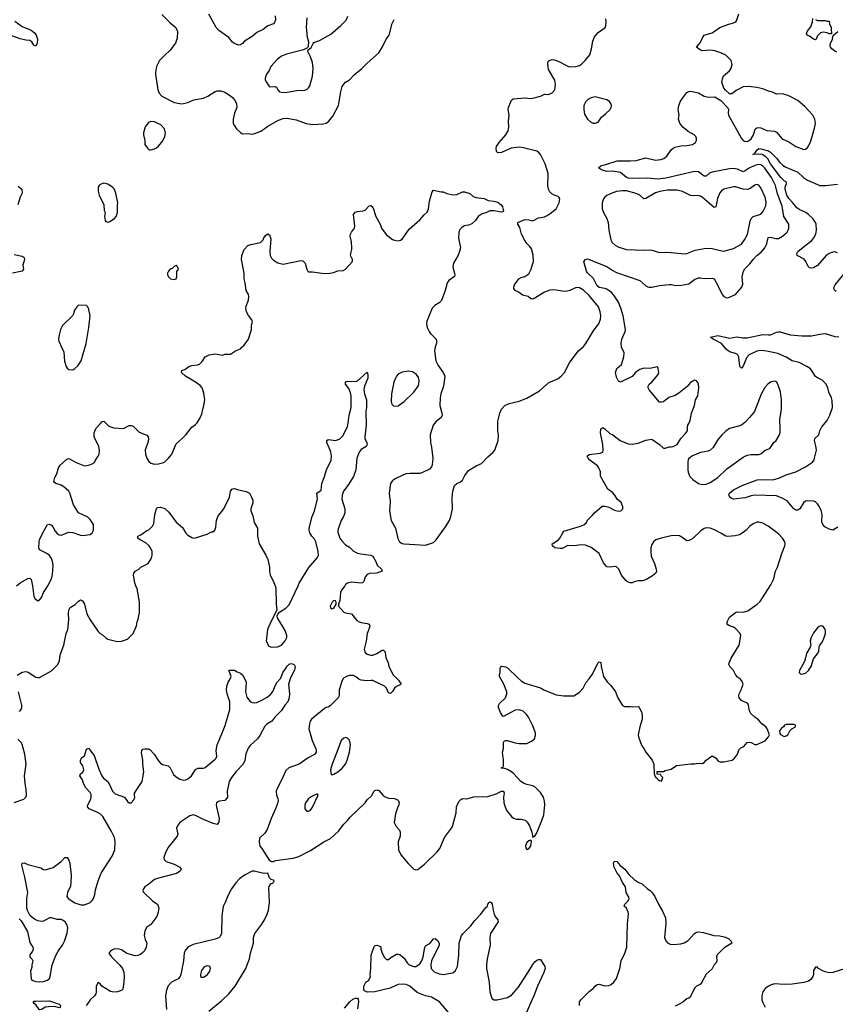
# Model space of a CAD drawing. Header units: inches. Extents: x 1954678 to 2060271, y 904822 to 1016299.
# Tile 102 of 256: x 2020685 to 2029054, y 925703 to 935811. Entities that reach past the tile are written whole.
import ezdxf

# ---------------------------------------------------------------- set-up
doc = ezdxf.new("R2010")
doc.units = ezdxf.units.IN
doc.header["$MEASUREMENT"] = 0
doc.layers.add('C0922', color=7, linetype='Continuous')
doc.layers.add('C0923', color=7, linetype='Continuous')

msp = doc.modelspace()

# ---------------------------------------------------------------- linework, layer by layer
at = {"layer": 'C0922', "color": 5}
for points, elevation in [([(2020658, 929082), (2020710, 929112), (2020750, 929120), (2020773, 929113), (2020850, 929062), (2020870, 929057), (2020890, 929059), (2021010, 929128), (2021075, 929190), (2021095, 929230), (2021102, 929290), (2021138, 929390), (2021162, 929510), (2021178, 929550), (2021191, 929650), (2021186, 929714), (2021190, 929750), (2021204, 929776), (2021253, 929807), (2021290, 929843), (2021310, 929855), (2021330, 929846), (2021350, 929810), (2021373, 929710), (2021408, 929650), (2021489, 929529), (2021510, 929511), (2021536, 929496), (2021570, 929464), (2021590, 929451), (2021686, 929426), (2021730, 929431), (2021790, 929452), (2021848, 929510), (2021884, 929590), (2021889, 929630), (2021902, 929658), (2021915, 929725), (2021915, 929835), (2021889, 929969), (2021878, 930000)], 560), ([(2020815, 930000), (2020831, 929890), (2020844, 929864), (2020870, 929846), (2020890, 929855), (2020910, 929878), (2020930, 929930), (2020957, 929970), (2020973, 930000)], 580), ([(2024020, 930000), (2023987, 929953), (2023977, 929930), (2023970, 929850), (2023957, 929810), (2023958, 929790), (2024010, 929730), (2024030, 929722), (2024091, 929710), (2024144, 929644), (2024168, 929628), (2024190, 929621), (2024250, 929614), (2024270, 929605), (2024277, 929590), (2024276, 929570), (2024251, 929510), (2024241, 929430), (2024219, 929350), (2024230, 929316), (2024250, 929297), (2024290, 929286), (2024310, 929288), (2024350, 929303), (2024403, 929337), (2024417, 929337), (2024430, 929331), (2024436, 929316), (2024443, 929263), (2024465, 929210), (2024474, 929170), (2024499, 929119), (2024515, 929090), (2024571, 929030), (2024598, 928990), (2024590, 928982), (2024550, 928965), (2024531, 928950), (2024510, 928915), (2024490, 928895), (2024470, 928902), (2024449, 928950), (2024430, 928969), (2024310, 929027), (2024290, 929029), (2024250, 929024), (2024190, 929032), (2024170, 929039), (2024142, 929062), (2024110, 929078), (2024070, 929080), (2024038, 929070), (2024009, 929051), (2023993, 929027), (2023965, 928930), (2023965, 928870), (2023953, 928850), (2023870, 928766), (2023850, 928753), (2023830, 928749), (2023810, 928737), (2023679, 928630), (2023667, 928610), (2023658, 928582), (2023653, 928530), (2023686, 928410), (2023725, 928325), (2023728, 928310), (2023726, 928290), (2023710, 928267), (2023646, 928234), (2023553, 928170), (2023448, 928132), (2023415, 928105), (2023376, 928010), (2023330, 927925), (2023318, 927890), (2023319, 927850), (2023335, 927815), (2023336, 927796), (2023330, 927764), (2023310, 927710), (2023265, 927610), (2023223, 927497), (2023199, 927461), (2023145, 927410), (2023142, 927370), (2023148, 927328), (2023170, 927303), (2023250, 927181), (2023270, 927171), (2023290, 927171), (2023310, 927179), (2023490, 927202), (2023550, 927219), (2023670, 927282), (2023806, 927370), (2023873, 927407), (2023958, 927482), (2024010, 927551), (2024050, 927591), (2024076, 927624), (2024229, 927770), (2024250, 927802), (2024295, 927845), (2024322, 927890), (2024330, 927898), (2024350, 927905), (2024370, 927898), (2024410, 927851), (2024430, 927836), (2024470, 927821), (2024530, 927816), (2024561, 927801), (2024571, 927791), (2024579, 927770), (2024577, 927750), (2024561, 927719), (2024540, 927660), (2024527, 927570), (2024547, 927530), (2024581, 927490), (2024591, 927470), (2024588, 927430), (2024568, 927370), (2024572, 927290), (2024597, 927237), (2024671, 927150), (2024730, 927091), (2024750, 927085), (2024772, 927088), (2024839, 927141), (2024970, 927267), (2024997, 927303), (2025044, 927416), (2025116, 927510), (2025126, 927530), (2025164, 927670), (2025169, 927730), (2025190, 927785), (2025213, 927807), (2025230, 927815), (2025270, 927814), (2025346, 927834), (2025490, 927838), (2025576, 927864), (2025630, 927892), (2025650, 927892), (2025656, 927870), (2025651, 927829), (2025653, 927770), (2025673, 927710), (2025686, 927686), (2025730, 927631), (2025753, 927613), (2025783, 927603), (2025830, 927604), (2025857, 927597), (2025872, 927592), (2025894, 927574), (2025915, 927535), (2025939, 927470), (2025950, 927414), (2025955, 927425), (2025970, 927431), (2025990, 927465), (2026044, 927590), (2026065, 927650), (2026075, 927750), (2026071, 927790), (2026059, 927830), (2026030, 927877), (2025970, 927936), (2025950, 927947), (2025890, 927959), (2025862, 927970), (2025829, 927990), (2025755, 928070), (2025730, 928089), (2025690, 928115), (2025650, 928126), (2025626, 928126), (2025626, 928130), (2025642, 928138), (2025648, 928152), (2025649, 928210), (2025641, 928290), (2025649, 928330), (2025649, 928391), (2025656, 928404), (2025670, 928412), (2025688, 928412), (2025768, 928388), (2025810, 928381), (2025890, 928381), (2025936, 928404), (2025968, 928430), (2025978, 928462), (2025977, 928490), (2025947, 928570), (2025907, 928650), (2025890, 928675), (2025850, 928712), (2025810, 928727), (2025770, 928723), (2025650, 928658), (2025642, 928662), (2025620, 928700), (2025598, 928750), (2025598, 928770), (2025608, 928790), (2025669, 928850), (2025684, 928890), (2025685, 928910), (2025653, 928990), (2025609, 929070), (2025608, 929090), (2025615, 929110), (2025615, 929150), (2025618, 929162), (2025630, 929174), (2025670, 929166), (2025690, 929156), (2025799, 929050), (2025830, 929024), (2025870, 929001), (2026030, 928951), (2026065, 928930), (2026190, 928879), (2026270, 928871), (2026370, 928871), (2026430, 928907), (2026466, 928950), (2026499, 929010), (2026530, 929043), (2026561, 929090), (2026622, 929210), (2026630, 929218), (2026650, 929212), (2026651, 929170), (2026676, 929070), (2026714, 929014), (2026750, 928976), (2026799, 928910), (2026823, 928850), (2026870, 928772), (2026890, 928762), (2026950, 928761), (2026970, 928756), (2027030, 928762), (2027038, 928758), (2027045, 928745), (2027065, 928705), (2027071, 928671), (2027071, 928630), (2027048, 928552), (2027033, 928470), (2027034, 928450), (2027065, 928365), (2027091, 928330), (2027111, 928291), (2027176, 928210), (2027193, 928167), (2027194, 928070), (2027210, 928034), (2027225, 928025), (2027234, 928010), (2027250, 928002), (2027270, 927994), (2027286, 928030), (2027267, 928047), (2027262, 928062), (2027227, 928067), (2027227, 928093), (2027290, 928092), (2027310, 928102), (2027370, 928118), (2027426, 928154), (2027571, 928171), (2027610, 928171), (2027650, 928179), (2027690, 928175), (2027710, 928186), (2027730, 928211), (2027790, 928254), (2027831, 928231), (2027850, 928202), (2027872, 928192), (2027910, 928191), (2027995, 928210), (2028019, 928230), (2028049, 928270), (2028063, 928317), (2028084, 928336), (2028115, 928350), (2028149, 928391), (2028170, 928395), (2028190, 928391), (2028230, 928371), (2028250, 928371), (2028333, 928407), (2028368, 928450), (2028378, 928470), (2028355, 928530), (2028342, 928550), (2028301, 928581), (2028265, 928625), (2028228, 928650), (2028188, 928690), (2028175, 928715), (2028164, 928770), (2028155, 928790), (2028090, 928822), (2028069, 928849), (2028064, 928870), (2028069, 928890), (2028089, 928930), (2028109, 928990), (2028098, 929018), (2028080, 929040), (2028050, 929062), (2028029, 929089), (2028009, 929130), (2027973, 929170), (2027963, 929190), (2027965, 929210), (2027984, 929256), (2028067, 929390), (2028086, 929490), (2028077, 929510), (2028030, 929561), (2028010, 929575), (2027970, 929587), (2027950, 929599), (2027943, 929610), (2027944, 929630), (2027970, 929679), (2028030, 929724), (2028050, 929733), (2028110, 929730), (2028156, 929744), (2028253, 929810), (2028282, 929838), (2028387, 930000)], 560), ([(2023306, 930000), (2023310, 929990), (2023314, 929970), (2023316, 929810), (2023323, 929750), (2023261, 929630), (2023227, 929550), (2023216, 929430), (2023241, 929381), (2023268, 929368), (2023330, 929373), (2023372, 929390), (2023410, 929435), (2023427, 929470), (2023428, 929490), (2023410, 929541), (2023329, 929670), (2023328, 929692), (2023333, 929707), (2023352, 929728), (2023416, 929770), (2023450, 929804), (2023541, 930000)], 560), ([(2020680, 926580), (2020700, 926560), (2020764, 926450), (2020787, 926350), (2020794, 926330), (2020819, 926290), (2020823, 926270), (2020818, 926250), (2020791, 926210), (2020791, 926190), (2020811, 926170), (2020821, 926150), (2020811, 926110), (2020810, 926086), (2020797, 926043), (2020802, 925970), (2020810, 925950), (2020850, 925938), (2020890, 925934), (2020930, 925939), (2020970, 925950), (2020990, 925970), (2020999, 925990), (2021019, 926110), (2021055, 926205), (2021080, 926250), (2021126, 926310), (2021145, 926350), (2021172, 926432), (2021180, 926490), (2021170, 926522), (2021151, 926550), (2021130, 926565), (2021110, 926573), (2021070, 926574), (2021010, 926590), (2020990, 926590), (2020930, 926557), (2020910, 926552), (2020870, 926559), (2020836, 926576), (2020793, 926613), (2020766, 926666), (2020759, 926690), (2020760, 926790), (2020770, 926850), (2020738, 927010), (2020707, 927130), (2020709, 927151), (2020730, 927154), (2020770, 927138), (2020903, 927103), (2020930, 927086), (2020950, 927083), (2021030, 927107), (2021112, 927168), (2021150, 927211), (2021171, 927211), (2021190, 927182), (2021200, 927150), (2021213, 927030), (2021210, 926950), (2021205, 926915), (2021176, 926850), (2021169, 926809), (2021182, 926790), (2021250, 926745), (2021314, 926726), (2021350, 926725), (2021408, 926750), (2021430, 926770), (2021442, 926790), (2021457, 926830), (2021463, 926877), (2021491, 926970), (2021521, 927050), (2021635, 927225), (2021661, 927290), (2021666, 927370), (2021657, 927417), (2021625, 927485), (2021539, 927630), (2021510, 927657), (2021470, 927680), (2021397, 927710), (2021382, 927730), (2021385, 927750), (2021414, 927810), (2021419, 927830), (2021418, 927858), (2021410, 927877), (2021364, 927924), (2021339, 927970), (2021329, 928009), (2021304, 928050), (2021308, 928070), (2021333, 928087), (2021343, 928110), (2021333, 928153), (2021310, 928186), (2021309, 928211), (2021323, 928237), (2021350, 928254), (2021370, 928322), (2021390, 928331), (2021410, 928311), (2021421, 928290), (2021450, 928256), (2021497, 928117), (2021529, 928049), (2021546, 928026), (2021590, 927990), (2021605, 927965), (2021636, 927890), (2021664, 927864), (2021761, 927830), (2021790, 927786), (2021810, 927771), (2021830, 927771), (2021858, 927802), (2021868, 927830), (2021862, 927850), (2021865, 927870), (2021886, 927910), (2021941, 927990), (2021960, 928090), (2021948, 928170), (2021950, 928210), (2021935, 928285), (2021937, 928310), (2021950, 928323), (2021970, 928327), (2022007, 928327), (2022020, 928320), (2022065, 928270), (2022110, 928201), (2022135, 928175), (2022150, 928165), (2022210, 928151), (2022230, 928131), (2022263, 928063), (2022290, 928038), (2022330, 928016), (2022370, 928005), (2022390, 928009), (2022410, 928019), (2022448, 928050), (2022490, 928113), (2022514, 928126), (2022570, 928127), (2022590, 928134), (2022690, 928220), (2022700, 928230), (2022708, 928250), (2022701, 928310), (2022710, 928366), (2022761, 928479), (2022794, 928566), (2022841, 928730), (2022841, 928810), (2022815, 928890), (2022808, 928932), (2022810, 928970), (2022823, 929010), (2022837, 929030), (2022854, 929070), (2022830, 929132), (2022890, 929134), (2022916, 929116), (2022950, 929102), (2022970, 929084), (2022990, 929055), (2023009, 929010), (2023003, 928910), (2023016, 928856), (2023050, 928812), (2023070, 928801), (2023090, 928798), (2023118, 928802), (2023170, 928824), (2023224, 928856), (2023258, 928882), (2023284, 928916), (2023310, 928981), (2023328, 929010), (2023364, 929050), (2023384, 929110), (2023414, 929146), (2023430, 929175), (2023450, 929195), (2023470, 929201), (2023496, 929196), (2023506, 929186), (2023511, 929170), (2023506, 929134), (2023464, 929056), (2023445, 928990), (2023454, 928890), (2023450, 928849), (2023435, 928810), (2023405, 928775), (2023370, 928720), (2023302, 928650), (2023274, 928610), (2023221, 928579), (2023201, 928559), (2023150, 928464), (2023124, 928430), (2023050, 928360), (2023029, 928331), (2023007, 928273), (2022995, 928205), (2022980, 928170), (2022907, 928093), (2022857, 928030), (2022834, 927990), (2022814, 927890), (2022816, 927830), (2022810, 927819), (2022790, 927797), (2022731, 927789), (2022717, 927783), (2022705, 927770), (2022701, 927750), (2022704, 927730), (2022733, 927610), (2022727, 927573), (2022720, 927560), (2022710, 927549), (2022670, 927559), (2022570, 927600), (2022490, 927643), (2022470, 927648), (2022430, 927639), (2022330, 927568), (2022303, 927537), (2022295, 927510), (2022307, 927450), (2022302, 927430), (2022207, 927310), (2022177, 927250), (2022164, 927210), (2022167, 927190), (2022188, 927168), (2022270, 927143), (2022327, 927110), (2022341, 927090), (2022333, 927070), (2022294, 927046), (2022110, 926998), (2022070, 926983), (2022010, 926935), (2021971, 926910), (2021956, 926890), (2021948, 926870), (2021954, 926854), (2022050, 926762), (2022101, 926730), (2022112, 926690), (2022107, 926650), (2022094, 926606), (2022030, 926524), (2021990, 926495), (2021970, 926458), (2021964, 926410), (2021973, 926370), (2021991, 926330), (2021982, 926290), (2021966, 926254), (2021950, 926235), (2021924, 926216), (2021896, 926204), (2021870, 926201), (2021785, 926225), (2021730, 926261), (2021690, 926273), (2021650, 926270), (2021637, 926263), (2021616, 926250), (2021601, 926230), (2021627, 926190), (2021711, 926110), (2021740, 926070), (2021753, 926030), (2021757, 925990), (2021753, 925930), (2021742, 925858), (2021730, 925845), (2021690, 925830), (2021650, 925827), (2021616, 925836), (2021528, 925890), (2021510, 925915), (2021490, 925928), (2021471, 925890), (2021471, 925831), (2021466, 925810), (2021453, 925790), (2021410, 925750), (2021390, 925723), (2021369, 925690)], 540), ([(2020684, 928710), (2020699, 928730), (2020706, 928750), (2020707, 928773), (2020674, 928910)], 560), ([(2020630, 927776), (2020728, 927810), (2020749, 927830), (2020754, 927850), (2020752, 927908), (2020740, 927970), (2020733, 928050), (2020751, 928170), (2020737, 928270), (2020710, 928370), (2020700, 928390), (2020666, 928426)], 560), ([(2026430, 925690), (2026429, 925730), (2026443, 925750), (2026530, 925836), (2026570, 925865), (2026590, 925891), (2026610, 925906), (2026630, 925911), (2026690, 925894), (2026730, 925895), (2026754, 925906), (2026783, 925930), (2026809, 925970), (2026842, 926070), (2026857, 926150), (2026896, 926230), (2026914, 926290), (2026921, 926530), (2026931, 926631), (2026929, 926650), (2026910, 926689), (2026889, 926710), (2026894, 926730), (2026930, 926767), (2026938, 926790), (2026931, 926811), (2026908, 926850), (2026901, 926910), (2026870, 926955), (2026841, 927021), (2026817, 927050), (2026785, 927110), (2026778, 927150), (2026787, 927173), (2026811, 927170), (2026848, 927128), (2026895, 927090), (2026935, 927035), (2026990, 926985), (2027030, 926958), (2027076, 926936), (2027127, 926890), (2027156, 926870), (2027173, 926853), (2027201, 926810), (2027243, 926723), (2027281, 926661), (2027311, 926590), (2027314, 926534), (2027302, 926390), (2027315, 926355), (2027333, 926333), (2027361, 926321), (2027390, 926317), (2027470, 926325), (2027505, 926335), (2027543, 926357), (2027610, 926430), (2027630, 926443), (2027650, 926448), (2027701, 926441), (2027809, 926409), (2027870, 926405), (2027915, 926395), (2027958, 926378), (2027987, 926350), (2027991, 926330), (2027910, 926281), (2027841, 926210), (2027836, 926190), (2027838, 926150), (2027831, 926130), (2027810, 926108), (2027790, 926069), (2027728, 926012), (2027686, 925930), (2027671, 925910), (2027631, 925889), (2027610, 925869), (2027564, 925776), (2027550, 925765), (2027530, 925761), (2027490, 925725), (2027465, 925710), (2027410, 925685)], 540), ([(2022626, 925634), (2022758, 925742), (2022830, 925810), (2022895, 925890), (2023007, 926070), (2023018, 926110), (2023043, 926170), (2023052, 926230), (2023084, 926330), (2023085, 926390), (2023090, 926410), (2023098, 926430), (2023170, 926527), (2023196, 926570), (2023225, 926630), (2023238, 926670), (2023250, 926750), (2023242, 926898), (2023246, 926914), (2023261, 926939), (2023286, 926950), (2023298, 926970), (2023290, 926978), (2023265, 926985), (2023250, 927002), (2023230, 927048), (2023190, 927045), (2023091, 927069), (2023070, 927069), (2022991, 927030), (2022942, 926990), (2022902, 926950), (2022860, 926890), (2022822, 926818), (2022794, 926750), (2022772, 926708), (2022758, 926610), (2022757, 926430), (2022742, 926398), (2022730, 926387), (2022690, 926372), (2022464, 926316), (2022411, 926290), (2022383, 926257), (2022373, 926227), (2022365, 926150), (2022340, 926010), (2022332, 925990), (2022310, 925966), (2022244, 925930), (2022210, 925892), (2022191, 925849), (2022183, 925790), (2022192, 925650)], 560), ([(2025090, 925616), (2024994, 925730), (2024910, 925776), (2024850, 925791), (2024765, 925825), (2024690, 925888), (2024650, 925906), (2024610, 925910), (2024570, 925906), (2024550, 925901), (2024486, 925870), (2024330, 925830), (2024250, 925829), (2024223, 925843), (2024218, 925850), (2024215, 925890), (2024238, 925930), (2024269, 925951), (2024284, 925990), (2024281, 926010), (2024290, 926070), (2024293, 926207), (2024297, 926230), (2024324, 926296), (2024334, 926306), (2024351, 926311), (2024381, 926301), (2024390, 926292), (2024391, 926270), (2024406, 926230), (2024430, 926185), (2024450, 926165), (2024470, 926162), (2024495, 926185), (2024550, 926218), (2024570, 926218), (2024590, 926211), (2024630, 926178), (2024661, 926130), (2024681, 926110), (2024730, 926090), (2024750, 926091), (2024790, 926119), (2024811, 926150), (2024824, 926190), (2024841, 926290), (2024850, 926305), (2024893, 926327), (2024930, 926376), (2024950, 926378), (2024976, 926356), (2024991, 926330), (2024991, 926310), (2024910, 926150), (2024903, 926110), (2024909, 926070), (2024937, 926037), (2024990, 926016), (2025030, 926010), (2025130, 926027), (2025158, 926050), (2025176, 926090), (2025191, 926211), (2025196, 926330), (2025218, 926410), (2025232, 926428), (2025310, 926504), (2025355, 926565), (2025418, 926630), (2025466, 926694), (2025484, 926710), (2025489, 926730), (2025504, 926750), (2025510, 926756), (2025522, 926750), (2025534, 926730), (2025543, 926670), (2025554, 926630), (2025565, 926605), (2025591, 926570), (2025595, 926550), (2025516, 926430), (2025510, 926390), (2025513, 926310), (2025482, 926170), (2025474, 926110), (2025474, 926070), (2025502, 925930), (2025509, 925830), (2025530, 925767), (2025550, 925751), (2025586, 925750), (2025690, 925774), (2025730, 925798), (2025802, 925878), (2025921, 926059), (2025950, 926111), (2025970, 926139), (2025990, 926155), (2026010, 926165), (2026030, 926162), (2026073, 926093), (2026076, 926070), (2026065, 926030), (2025997, 925890), (2025962, 925790), (2025925, 925715), (2025813, 925450)], 540), ([(2029150, 926069), (2029030, 926029), (2028990, 926025), (2028950, 926036), (2028927, 926047), (2028876, 926076), (2028870, 926086), (2028850, 926086), (2028831, 926050), (2028831, 926010), (2028825, 925990), (2028803, 925957), (2028778, 925942), (2028732, 925928), (2028610, 925910), (2028530, 925908), (2028430, 925913), (2028396, 925904), (2028368, 925890), (2028335, 925865), (2028312, 925830), (2028302, 925790), (2028301, 925750), (2028307, 925730), (2028335, 925675)], 560), ([(2024017, 925663), (2024073, 925730), (2024105, 925755), (2024130, 925767), (2024150, 925765), (2024157, 925757), (2024161, 925730), (2024150, 925658)], 540)]:
    msp.add_lwpolyline(points, dxfattribs=dict(at, elevation=elevation))
for points, elevation in [([(2023910, 929847), (2023890, 929831), (2023871, 929791), (2023874, 929774), (2023890, 929762), (2023910, 929771), (2023934, 929810), (2023933, 929830), (2023925, 929845)], 560), ([(2028910, 929589), (2028890, 929583), (2028870, 929569), (2028830, 929515), (2028807, 929470), (2028798, 929430), (2028802, 929390), (2028796, 929370), (2028762, 929310), (2028738, 929222), (2028686, 929130), (2028685, 929110), (2028697, 929097), (2028710, 929091), (2028750, 929103), (2028779, 929130), (2028805, 929170), (2028829, 929250), (2028877, 929310), (2028886, 929330), (2028889, 929370), (2028896, 929390), (2028913, 929410), (2028932, 929448), (2028952, 929510), (2028955, 929530), (2028950, 929555), (2028925, 929585)], 560), ([(2028630, 928575), (2028550, 928575), (2028534, 928570), (2028522, 928550), (2028503, 928537), (2028482, 928510), (2028484, 928484), (2028492, 928472), (2028530, 928452), (2028550, 928458), (2028568, 928470), (2028588, 928510), (2028609, 928531), (2028646, 928550), (2028646, 928570)], 560), ([(2024030, 928441), (2024010, 928436), (2023984, 928410), (2023941, 928290), (2023890, 928170), (2023876, 928110), (2023879, 928079), (2023883, 928063), (2023890, 928058), (2023910, 928066), (2023950, 928091), (2023990, 928123), (2024028, 928170), (2024047, 928210), (2024070, 928290), (2024080, 928370), (2024070, 928415), (2024050, 928434), (2024039, 928439)], 580), ([(2023742, 927862), (2023730, 927862), (2023670, 927829), (2023645, 927810), (2023617, 927770), (2023610, 927746), (2023611, 927710), (2023630, 927687), (2023650, 927685), (2023670, 927697), (2023690, 927727), (2023748, 927850)], 580), ([(2025930, 927388), (2025910, 927381), (2025890, 927364), (2025876, 927330), (2025879, 927310), (2025890, 927291), (2025910, 927301), (2025929, 927330), (2025935, 927350), (2025937, 927377)], 560), ([(2022610, 926098), (2022590, 926093), (2022570, 926078), (2022551, 926050), (2022539, 926010), (2022541, 925990), (2022550, 925981), (2022570, 925983), (2022590, 925991), (2022613, 926010), (2022637, 926043), (2022643, 926070), (2022636, 926090), (2022630, 926095)], 580), ([(2021093, 925667), (2021042, 925682), (2020981, 925679), (2020950, 925674), (2020910, 925650), (2020890, 925646), (2020884, 925650), (2020854, 925694), (2020835, 925710), (2020822, 925730), (2020830, 925735), (2020850, 925737), (2020990, 925738), (2021090, 925705), (2021105, 925690), (2021101, 925670)], 520)]:
    msp.add_lwpolyline(points, close=True, dxfattribs=dict(at, elevation=elevation))
at = {"layer": 'C0923', "color": 5}
for points, elevation in [([(2020973, 930000), (2021010, 930070), (2021023, 930117), (2021030, 930210), (2021022, 930250), (2021010, 930279), (2020990, 930309), (2020970, 930326), (2020890, 930369), (2020882, 930390), (2020885, 930450), (2020890, 930470), (2020926, 930550), (2020970, 930627), (2020990, 930631), (2021010, 930621), (2021025, 930605), (2021050, 930559), (2021070, 930535), (2021090, 930522), (2021110, 930519), (2021190, 930550), (2021230, 930548), (2021310, 930519), (2021330, 930516), (2021410, 930527), (2021430, 930542), (2021441, 930570), (2021441, 930630), (2021410, 930681), (2021384, 930704), (2021288, 930748), (2021237, 930830), (2021200, 930950), (2021188, 930970), (2021137, 931017), (2021110, 931033), (2021055, 931050), (2021041, 931061), (2021037, 931070), (2021045, 931110), (2021065, 931150), (2021083, 931210), (2021102, 931238), (2021170, 931298), (2021190, 931305), (2021264, 931264), (2021350, 931231), (2021390, 931236), (2021430, 931251), (2021454, 931266), (2021464, 931290), (2021492, 931330), (2021500, 931350), (2021505, 931390), (2021498, 931430), (2021450, 931529), (2021450, 931570), (2021466, 931614), (2021516, 931664), (2021530, 931686), (2021550, 931691), (2021599, 931639), (2021650, 931621), (2021750, 931615), (2021810, 931645), (2021830, 931645), (2021850, 931638), (2021910, 931578), (2021990, 931547), (2022004, 931530), (2022006, 931506), (2022000, 931470), (2021973, 931390), (2021976, 931350), (2021990, 931310), (2022010, 931276), (2022030, 931259), (2022070, 931249), (2022110, 931250), (2022150, 931260), (2022170, 931270), (2022212, 931308), (2022246, 931350), (2022290, 931457), (2022350, 931508), (2022390, 931550), (2022452, 931628), (2022490, 931654), (2022507, 931673), (2022536, 931724), (2022554, 931766), (2022576, 931850), (2022585, 931910), (2022576, 931976), (2022557, 932030), (2022537, 932057), (2022490, 932090), (2022385, 932150), (2022345, 932190), (2022349, 932210), (2022379, 932221), (2022422, 932250), (2022450, 932262), (2022510, 932268), (2022530, 932275), (2022559, 932301), (2022590, 932350), (2022630, 932371), (2022690, 932379), (2022770, 932367), (2022790, 932376), (2022850, 932378), (2022898, 932410), (2022950, 932431), (2022964, 932450), (2022990, 932471), (2023032, 932530), (2023064, 932630), (2023065, 932675), (2023075, 932710), (2023068, 932730), (2023033, 932773), (2023012, 932812), (2023007, 932850), (2023009, 932870), (2023033, 932930), (2023037, 932970), (2023034, 932990), (2023009, 933031), (2022999, 933110), (2022989, 933150), (2022989, 933210), (2022961, 933350), (2022966, 933390), (2022989, 933450), (2023027, 933493), (2023056, 933504), (2023157, 933523), (2023183, 933550), (2023190, 933571), (2023206, 933594), (2023230, 933612), (2023250, 933601), (2023262, 933562), (2023253, 933430), (2023257, 933390), (2023270, 933364), (2023290, 933341), (2023333, 933313), (2023390, 933301), (2023570, 933337), (2023590, 933334), (2023614, 933310), (2023631, 933250), (2023641, 933230), (2023650, 933223), (2023690, 933223), (2023810, 933204), (2023872, 933208), (2023906, 933214), (2023950, 933231), (2024003, 933237), (2024029, 933251), (2024099, 933330), (2024101, 933350), (2024081, 933390), (2024083, 933410), (2024095, 933450), (2024095, 933470), (2024089, 933530), (2024076, 933590), (2024079, 933610), (2024089, 933630), (2024121, 933670), (2024124, 933690), (2024109, 933810), (2024126, 933834), (2024150, 933841), (2024210, 933847), (2024230, 933855), (2024270, 933899), (2024290, 933903), (2024310, 933885), (2024338, 933790), (2024384, 933710), (2024397, 933670), (2024445, 933605), (2024510, 933555), (2024530, 933547), (2024570, 933541), (2024593, 933547), (2024610, 933558), (2024681, 933659), (2024790, 933756), (2024834, 933806), (2024866, 933834), (2024881, 933870), (2024892, 933948), (2024916, 934044), (2024930, 934061), (2025010, 934043), (2025030, 934043), (2025068, 934028), (2025130, 934011), (2025170, 934016), (2025230, 934042), (2025250, 934045), (2025305, 934025), (2025337, 933997), (2025370, 933985), (2025450, 933975), (2025493, 933953), (2025550, 933947), (2025590, 933937), (2025626, 933910), (2025641, 933890), (2025651, 933849), (2025642, 933838), (2025630, 933835), (2025550, 933847), (2025510, 933847), (2025469, 933829), (2025430, 933819), (2025390, 933789), (2025361, 933750), (2025324, 933716), (2025290, 933701), (2025250, 933693), (2025223, 933677), (2025203, 933657), (2025191, 933630), (2025188, 933568), (2025207, 933470), (2025199, 933430), (2025185, 933395), (2025136, 933310), (2025131, 933270), (2025147, 933210), (2025151, 933189), (2025147, 933173), (2025087, 933133), (2025071, 933110), (2025050, 933030), (2025012, 932928), (2024990, 932903), (2024944, 932876), (2024916, 932850), (2024864, 932716), (2024858, 932690), (2024865, 932650), (2024887, 932610), (2024901, 932590), (2024959, 932530), (2024963, 932510), (2024961, 932490), (2024947, 932450), (2024942, 932410), (2024956, 932310), (2024980, 932260), (2025031, 932190), (2025046, 932150), (2025034, 932050), (2025007, 931970), (2024999, 931930), (2024998, 931850), (2025018, 931770), (2025019, 931750), (2025010, 931727), (2024956, 931684), (2024927, 931650), (2024897, 931550), (2024899, 931470), (2024910, 931422), (2024923, 931310), (2024919, 931241), (2024910, 931219), (2024890, 931198), (2024810, 931158), (2024790, 931153), (2024690, 931153), (2024650, 931148), (2024622, 931138), (2024530, 931093), (2024506, 931074), (2024491, 931049), (2024476, 930950), (2024485, 930865), (2024479, 930770), (2024498, 930670), (2024540, 930590), (2024564, 930484), (2024584, 930450), (2024610, 930433), (2024630, 930429), (2024850, 930415), (2024930, 930443), (2024958, 930470), (2025056, 930604), (2025094, 930670), (2025108, 930712), (2025125, 930790), (2025124, 930904), (2025130, 930970), (2025147, 931030), (2025170, 931051), (2025210, 931067), (2025230, 931083), (2025252, 931130), (2025290, 931183), (2025369, 931230), (2025425, 931255), (2025490, 931324), (2025545, 931370), (2025561, 931390), (2025595, 931490), (2025598, 931550), (2025593, 931590), (2025593, 931690), (2025613, 931770), (2025630, 931811), (2025664, 931850), (2025708, 931872), (2025810, 931895), (2025890, 931924), (2026019, 932001), (2026114, 932086), (2026190, 932116), (2026212, 932128), (2026241, 932150), (2026274, 932190), (2026330, 932296), (2026420, 932410), (2026470, 932455), (2026495, 932485), (2026577, 932623), (2026628, 932690), (2026644, 932736), (2026647, 932770), (2026643, 932810), (2026623, 932863), (2026530, 932978), (2026470, 933034), (2026430, 933057), (2026410, 933060), (2026390, 933057), (2026331, 933029), (2026290, 933021), (2026250, 933023), (2026190, 933035), (2026150, 933038), (2026125, 933035), (2026070, 933013), (2025970, 932953), (2025943, 932943), (2025930, 932944), (2025902, 932970), (2025844, 932984), (2025809, 933010), (2025771, 933031), (2025755, 933050), (2025756, 933070), (2025764, 933090), (2025808, 933152), (2025830, 933164), (2025870, 933174), (2025910, 933203), (2025930, 933243), (2025957, 933330), (2025955, 933395), (2025937, 933457), (2025921, 933481), (2025890, 933512), (2025865, 933550), (2025835, 933610), (2025818, 933678), (2025798, 933710), (2025798, 933730), (2025870, 933759), (2025910, 933757), (2025950, 933746), (2026010, 933777), (2026070, 933787), (2026099, 933801), (2026130, 933820), (2026189, 933870), (2026221, 933930), (2026229, 933970), (2026219, 933990), (2026210, 933997), (2026170, 934009), (2026144, 934024), (2026124, 934044), (2026110, 934070), (2026104, 934110), (2026108, 934230), (2026078, 934330), (2026030, 934425), (2026010, 934451), (2025990, 934461), (2025855, 934495), (2025810, 934501), (2025729, 934491), (2025630, 934447), (2025590, 934445), (2025577, 934457), (2025573, 934490), (2025578, 934510), (2025604, 934550), (2025675, 934630), (2025698, 934670), (2025705, 934710), (2025702, 934770), (2025708, 934830), (2025696, 934890), (2025702, 934910), (2025730, 934983), (2025750, 934997), (2025830, 935006), (2025870, 935008), (2025930, 935002), (2025950, 935005), (2026030, 935027), (2026070, 935046), (2026110, 935044), (2026150, 935059), (2026176, 935090), (2026184, 935150), (2026176, 935190), (2026110, 935298), (2026103, 935357), (2026104, 935370), (2026113, 935387), (2026150, 935403), (2026170, 935400), (2026210, 935386), (2026310, 935333), (2026330, 935328), (2026391, 935331), (2026430, 935340), (2026450, 935353), (2026489, 935390), (2026535, 935450), (2026552, 935510), (2026565, 935590), (2026584, 935636), (2026622, 935678), (2026692, 935730), (2026700, 935750), (2026704, 935790), (2026698, 935818)], 580), ([(2022144, 935864), (2022230, 935779), (2022286, 935730), (2022306, 935690), (2022300, 935620), (2022284, 935570), (2022230, 935497), (2022170, 935443), (2022120, 935390), (2022090, 935330), (2022085, 935310), (2022078, 935270), (2022079, 935250), (2022103, 935090), (2022117, 935057), (2022145, 935025), (2022270, 934962), (2022350, 934948), (2022410, 934959), (2022473, 934987), (2022570, 935006), (2022615, 935025), (2022690, 935073), (2022710, 935080), (2022750, 935079), (2022790, 935065), (2022847, 935030), (2022870, 935011), (2022890, 934987), (2022910, 934950), (2022913, 934910), (2022889, 934851), (2022877, 934790), (2022876, 934750), (2022881, 934730), (2022910, 934691), (2022950, 934651), (2022970, 934639), (2023030, 934642), (2023070, 934637), (2023110, 934644), (2023167, 934670), (2023230, 934717), (2023340, 934780), (2023390, 934797), (2023430, 934799), (2023523, 934783), (2023625, 934745), (2023690, 934735), (2023800, 934740), (2023829, 934750), (2023858, 934770), (2023899, 934821), (2023956, 934930), (2023980, 935070), (2023995, 935125), (2024010, 935150), (2024030, 935168), (2024070, 935193), (2024116, 935244), (2024195, 935310), (2024250, 935365), (2024370, 935471), (2024408, 935532), (2024446, 935610), (2024476, 935650), (2024506, 935770), (2024528, 935812)], 620), ([(2023306, 935850), (2023309, 935810), (2023300, 935780), (2023290, 935767), (2023230, 935747), (2023184, 935710), (2023120, 935680), (2023070, 935638), (2022991, 935590), (2022970, 935567), (2022950, 935554), (2022930, 935550), (2022890, 935565), (2022870, 935581), (2022830, 935626), (2022730, 935699), (2022701, 935730), (2022626, 935866)], 620), ([(2023631, 935830), (2023626, 935730), (2023636, 935630), (2023648, 935588), (2023646, 935534), (2023640, 935520), (2023598, 935502), (2023423, 935457), (2023370, 935435), (2023330, 935406), (2023261, 935330), (2023244, 935290), (2023219, 935250), (2023205, 935210), (2023205, 935190), (2023221, 935161), (2023250, 935123), (2023310, 935125), (2023319, 935119), (2023334, 935090), (2023351, 935070), (2023390, 935062), (2023430, 935068), (2023530, 935082), (2023610, 935086), (2023630, 935094), (2023650, 935111), (2023664, 935130), (2023690, 935232), (2023698, 935310), (2023690, 935370), (2023669, 935430), (2023638, 935490), (2023642, 935498), (2023676, 935524), (2023695, 935565), (2023704, 935576), (2023763, 935597), (2023879, 935661), (2023981, 935750), (2024034, 935806), (2024054, 935846)], 640), ([(2028387, 930000), (2028392, 930008), (2028424, 930070), (2028442, 930150), (2028461, 930190), (2028505, 930330), (2028536, 930410), (2028541, 930430), (2028538, 930450), (2028514, 930490), (2028470, 930533), (2028364, 930610), (2028310, 930641), (2028270, 930653), (2028250, 930653), (2028210, 930635), (2028177, 930610), (2028141, 930570), (2028110, 930545), (2028070, 930522), (2028028, 930512), (2027950, 930504), (2027930, 930510), (2027881, 930541), (2027815, 930575), (2027770, 930591), (2027730, 930595), (2027710, 930588), (2027675, 930565), (2027594, 930486), (2027570, 930470), (2027550, 930463), (2027530, 930462), (2027470, 930506), (2027450, 930515), (2027370, 930513), (2027267, 930490), (2027213, 930470), (2027190, 930451), (2027170, 930423), (2027161, 930390), (2027160, 930350), (2027165, 930305), (2027199, 930230), (2027216, 930170), (2027219, 930150), (2027211, 930129), (2027180, 930100), (2027110, 930059), (2027071, 930049), (2027030, 930049), (2026990, 930039), (2026970, 930029), (2026950, 930029), (2026930, 930035), (2026909, 930049), (2026859, 930110), (2026833, 930170), (2026810, 930193), (2026790, 930199), (2026750, 930189), (2026710, 930194), (2026674, 930234), (2026632, 930332), (2026550, 930392), (2026490, 930417), (2026450, 930421), (2026370, 930409), (2026310, 930412), (2026250, 930381), (2026230, 930381), (2026178, 930390), (2026154, 930410), (2026148, 930430), (2026211, 930469), (2026229, 930490), (2026257, 930543), (2026270, 930559), (2026438, 930610), (2026475, 930625), (2026502, 930650), (2026510, 930672), (2026560, 930720), (2026582, 930750), (2026662, 930818), (2026690, 930818), (2026730, 930806), (2026790, 930775), (2026830, 930764), (2026852, 930768), (2026874, 930790), (2026875, 930810), (2026856, 930856), (2026815, 930890), (2026793, 930930), (2026770, 930954), (2026719, 930990), (2026646, 931126), (2026645, 931170), (2026629, 931210), (2026613, 931230), (2026537, 931290), (2026517, 931310), (2026508, 931330), (2026530, 931346), (2026640, 931360), (2026669, 931371), (2026673, 931390), (2026669, 931450), (2026645, 931570), (2026650, 931611), (2026670, 931623), (2026690, 931611), (2026742, 931562), (2026770, 931548), (2026846, 931490), (2026930, 931457), (2026970, 931454), (2027030, 931462), (2027110, 931494), (2027170, 931503), (2027251, 931450), (2027290, 931411), (2027310, 931411), (2027350, 931426), (2027370, 931425), (2027390, 931431), (2027430, 931451), (2027469, 931510), (2027517, 931563), (2027536, 931590), (2027536, 931630), (2027541, 931650), (2027553, 931667), (2027564, 931696), (2027580, 931770), (2027610, 931850), (2027621, 931910), (2027642, 931950), (2027654, 932030), (2027652, 932070), (2027645, 932085), (2027630, 932105), (2027610, 932109), (2027570, 932086), (2027534, 932046), (2027450, 931976), (2027410, 931954), (2027346, 931934), (2027290, 931889), (2027270, 931883), (2027250, 931885), (2027143, 932010), (2027133, 932030), (2027133, 932050), (2027144, 932070), (2027170, 932091), (2027235, 932170), (2027242, 932190), (2027238, 932230), (2027230, 932246), (2027150, 932229), (2027090, 932235), (2027050, 932221), (2027008, 932192), (2026970, 932149), (2026851, 932089), (2026830, 932099), (2026810, 932142), (2026800, 932190), (2026814, 932230), (2026861, 932270), (2026885, 932350), (2026888, 932390), (2026862, 932450), (2026856, 932490), (2026864, 932530), (2026898, 932610), (2026901, 932630), (2026876, 932770), (2026855, 932850), (2026830, 932910), (2026783, 932983), (2026757, 933010), (2026710, 933044), (2026690, 933052), (2026630, 933063), (2026610, 933077), (2026573, 933153), (2026510, 933212), (2026500, 933230), (2026473, 933330), (2026490, 933350), (2026510, 933355), (2026530, 933350), (2026710, 933276), (2026770, 933235), (2026810, 933216), (2027050, 933134), (2027110, 933079), (2027130, 933067), (2027144, 933064), (2027170, 933065), (2027250, 933083), (2027350, 933092), (2027370, 933093), (2027417, 933083), (2027475, 933085), (2027550, 933099), (2027610, 933144), (2027650, 933159), (2027670, 933162), (2027710, 933155), (2027790, 933157), (2027811, 933150), (2027850, 933083), (2027894, 932990), (2027911, 932970), (2027930, 932959), (2027950, 932954), (2028030, 932988), (2028094, 933066), (2028105, 933095), (2028099, 933170), (2028112, 933230), (2028126, 933254), (2028176, 933304), (2028210, 933350), (2028250, 933390), (2028295, 933425), (2028330, 933468), (2028350, 933510), (2028367, 933573), (2028390, 933577), (2028443, 933563), (2028470, 933566), (2028512, 933590), (2028560, 933630), (2028571, 933650), (2028576, 933670), (2028576, 933710), (2028526, 933790), (2028510, 933895), (2028462, 934022), (2028439, 934110), (2028401, 934190), (2028330, 934285), (2028310, 934308), (2028290, 934319), (2028270, 934323), (2028230, 934314), (2028170, 934288), (2028130, 934259), (2028110, 934250), (2028050, 934276), (2028010, 934282), (2027970, 934279), (2027790, 934246), (2027765, 934235), (2027730, 934205), (2027710, 934204), (2027650, 934248), (2027610, 934253), (2027317, 934183), (2027234, 934174), (2027130, 934183), (2026970, 934180), (2026930, 934184), (2026910, 934192), (2026850, 934242), (2026770, 934255), (2026710, 934253), (2026655, 934270), (2026624, 934290), (2026650, 934312), (2026710, 934327), (2026817, 934363), (2026950, 934362), (2027010, 934366), (2027110, 934394), (2027210, 934369), (2027265, 934375), (2027294, 934386), (2027324, 934410), (2027370, 934473), (2027390, 934492), (2027410, 934501), (2027470, 934514), (2027530, 934518), (2027588, 934530), (2027619, 934550), (2027629, 934571), (2027629, 934590), (2027623, 934610), (2027605, 934630), (2027544, 934664), (2027490, 934706), (2027460, 934750), (2027446, 934790), (2027451, 934830), (2027442, 934890), (2027450, 934930), (2027467, 934973), (2027490, 935010), (2027530, 935062), (2027550, 935073), (2027570, 935076), (2027650, 935060), (2027710, 935025), (2027750, 935014), (2027817, 935017), (2027881, 934981), (2027950, 934906), (2027957, 934890), (2027955, 934850), (2027958, 934830), (2028092, 934592), (2028110, 934570), (2028123, 934563), (2028150, 934561), (2028170, 934569), (2028190, 934586), (2028215, 934630), (2028233, 934687), (2028250, 934700), (2028270, 934704), (2028290, 934700), (2028352, 934672), (2028430, 934666), (2028450, 934657), (2028510, 934587), (2028577, 934557), (2028650, 934509), (2028730, 934477), (2028750, 934481), (2028770, 934499), (2028795, 934545), (2028816, 934610), (2028845, 934710), (2028850, 934750), (2028843, 934790), (2028822, 934830), (2028740, 934920), (2028670, 934980), (2028571, 935031), (2028510, 935048), (2028450, 935046), (2028410, 935066), (2028370, 935076), (2028310, 935100), (2028250, 935114), (2028164, 935124), (2028110, 935120), (2028038, 935082), (2027991, 935050), (2027970, 935049), (2027927, 935087), (2027910, 935109), (2027889, 935170), (2027896, 935204), (2027907, 935233), (2027970, 935286), (2027987, 935313), (2027996, 935350), (2027984, 935390), (2027930, 935445), (2027879, 935470), (2027819, 935490), (2027770, 935498), (2027688, 935490), (2027670, 935497), (2027629, 935530), (2027666, 935574), (2027694, 935630), (2027710, 935650), (2027730, 935660), (2027790, 935676), (2027870, 935731), (2027950, 935762), (2028010, 935777), (2028032, 935788), (2028041, 935799), (2028064, 935870)], 560), ([(2028852, 935812), (2028870, 935802), (2028950, 935802), (2028970, 935794), (2028990, 935794), (2028993, 935767), (2029011, 935731), (2029013, 935713), (2029014, 935666), (2028990, 935665), (2028970, 935675), (2028930, 935682), (2028904, 935676), (2028870, 935646), (2028858, 935610), (2028850, 935604), (2028829, 935610), (2028790, 935642), (2028766, 935650), (2028758, 935670), (2028764, 935690), (2028803, 935737), (2028819, 935790), (2028822, 935822)], 540), ([(2020634, 935794), (2020710, 935739), (2020802, 935702), (2020837, 935677), (2020856, 935650), (2020868, 935610), (2020863, 935570), (2020850, 935538), (2020830, 935549), (2020810, 935582), (2020790, 935597), (2020750, 935601), (2020690, 935615), (2020606, 935646)], 580), ([(2029070, 935478), (2029048, 935488), (2029018, 935510), (2029004, 935530), (2029002, 935558), (2029025, 935610), (2029032, 935648), (2029079, 935690)], 540), ([(2029077, 933417), (2029050, 933428), (2029030, 933425), (2028990, 933411), (2028959, 933390), (2028870, 933286), (2028830, 933265), (2028810, 933261), (2028790, 933265), (2028777, 933277), (2028753, 933330), (2028734, 933354), (2028664, 933390), (2028658, 933410), (2028670, 933430), (2028740, 933490), (2028815, 933545), (2028835, 933570), (2028854, 933610), (2028862, 933650), (2028858, 933710), (2028851, 933730), (2028824, 933770), (2028779, 933810), (2028752, 933830), (2028690, 933859), (2028660, 933880), (2028620, 933930), (2028576, 933976), (2028557, 934010), (2028540, 934070), (2028541, 934090), (2028555, 934130), (2028550, 934145), (2028530, 934156), (2028496, 934190), (2028390, 934330), (2028363, 934383), (2028343, 934403), (2028305, 934425), (2028270, 934430), (2028208, 934428), (2028226, 934434), (2028248, 934470), (2028270, 934488), (2028290, 934486), (2028370, 934463), (2028390, 934450), (2028452, 934390), (2028486, 934346), (2028516, 934316), (2028541, 934301), (2028670, 934247), (2028729, 934190), (2028770, 934163), (2028896, 934110), (2028953, 934107), (2029078, 934122)], 540), ([(2020670, 934101), (2020706, 934070), (2020711, 934030), (2020691, 933990), (2020667, 933910)], 580), ([(2020630, 933400), (2020710, 933383), (2020731, 933370), (2020736, 933350), (2020716, 933290), (2020723, 933250), (2020710, 933230), (2020610, 933210)], 580), ([(2029062, 933022), (2029049, 933030), (2029039, 933050), (2029041, 933070), (2029052, 933090), (2029143, 933197)], 540), ([(2029080, 930600), (2029030, 930572), (2028990, 930580), (2028946, 930606), (2028925, 930630), (2028915, 930655), (2028918, 930730), (2028910, 930772), (2028893, 930810), (2028870, 930842), (2028850, 930860), (2028830, 930868), (2028770, 930871), (2028750, 930867), (2028727, 930850), (2028689, 930791), (2028670, 930777), (2028650, 930775), (2028630, 930789), (2028561, 930870), (2028517, 930897), (2028450, 930923), (2028230, 930931), (2028190, 930922), (2028130, 930901), (2028010, 930889), (2027990, 930894), (2027971, 930910), (2027962, 930930), (2027969, 930951), (2028010, 930984), (2028097, 931030), (2028253, 931087), (2028312, 931092), (2028410, 931087), (2028476, 931104), (2028550, 931137), (2028650, 931169), (2028750, 931219), (2028820, 931270), (2028833, 931287), (2028842, 931310), (2028862, 931390), (2028856, 931436), (2028842, 931490), (2028843, 931510), (2028884, 931550), (2028896, 931590), (2028916, 931630), (2028970, 931696), (2028997, 931750), (2029024, 931830), (2029021, 931901), (2029015, 931930), (2028987, 931987), (2028977, 932030), (2028960, 932070), (2028920, 932110), (2028870, 932133), (2028850, 932148), (2028810, 932214), (2028796, 932230), (2028761, 932250), (2028682, 932290), (2028610, 932308), (2028550, 932345), (2028464, 932384), (2028350, 932409), (2028290, 932415), (2028250, 932407), (2028170, 932370), (2028142, 932338), (2028110, 932253), (2028090, 932233), (2028081, 932241), (2028075, 932255), (2028066, 932346), (2028052, 932372), (2028030, 932384), (2027970, 932401), (2027934, 932430), (2027886, 932486), (2027822, 932522), (2027801, 932530), (2027775, 932550), (2027850, 932569), (2027970, 932543), (2028044, 932556), (2028110, 932546), (2028150, 932546), (2028310, 932579), (2028370, 932575), (2028390, 932577), (2028450, 932603), (2028470, 932607), (2028490, 932607), (2028590, 932575), (2028710, 932566), (2028810, 932567), (2028896, 932584), (2028950, 932589), (2029050, 932557), (2029090, 932554)], 540), ([(2023541, 930000), (2023553, 930027), (2023653, 930187), (2023741, 930290), (2023750, 930310), (2023748, 930350), (2023724, 930450), (2023710, 930477), (2023682, 930510), (2023664, 930544), (2023657, 930570), (2023657, 930590), (2023686, 930710), (2023711, 930770), (2023740, 930890), (2023734, 930950), (2023778, 930982), (2023787, 931050), (2023810, 931110), (2023832, 931190), (2023881, 931290), (2023886, 931330), (2023879, 931370), (2023872, 931392), (2023836, 931470), (2023837, 931490), (2023850, 931501), (2023930, 931490), (2023970, 931509), (2024000, 931540), (2024048, 931630), (2024057, 931670), (2024065, 931750), (2024085, 931830), (2024085, 931950), (2024080, 931980), (2024063, 932023), (2024029, 932070), (2024030, 932092), (2024050, 932099), (2024130, 932095), (2024150, 932102), (2024250, 932191), (2024259, 932170), (2024258, 932130), (2024222, 932050), (2024216, 932010), (2024222, 931970), (2024244, 931910), (2024244, 931830), (2024237, 931790), (2024242, 931650), (2024226, 931530), (2024228, 931508), (2024248, 931470), (2024250, 931450), (2024240, 931430), (2024190, 931397), (2024169, 931371), (2024144, 931310), (2024133, 931190), (2024110, 931122), (2024054, 931030), (2024007, 930970), (2023995, 930930), (2023990, 930890), (2024020, 930790), (2024020, 930750), (2024008, 930710), (2023985, 930670), (2023955, 930590), (2023949, 930570), (2023950, 930550), (2023970, 930490), (2023990, 930460), (2024030, 930420), (2024070, 930397), (2024110, 930356), (2024150, 930335), (2024186, 930326), (2024290, 930315), (2024310, 930305), (2024338, 930250), (2024352, 930210), (2024397, 930170), (2024403, 930150), (2024351, 930130), (2024275, 930125), (2024250, 930116), (2024230, 930093), (2024216, 930044), (2024202, 930030), (2024190, 930027), (2024090, 930036), (2024050, 930028), (2024030, 930013), (2024020, 930000)], 560), ([(2021878, 930000), (2021866, 930030), (2021853, 930110), (2021857, 930130), (2021870, 930151), (2021909, 930171), (2021929, 930191), (2022002, 930230), (2022037, 930283), (2022045, 930315), (2022044, 930350), (2022029, 930390), (2022012, 930412), (2021979, 930439), (2021921, 930470), (2021899, 930490), (2021898, 930510), (2021930, 930523), (2021990, 930567), (2022010, 930575), (2022049, 930611), (2022060, 930640), (2022073, 930730), (2022084, 930776), (2022090, 930794), (2022098, 930802), (2022130, 930806), (2022173, 930793), (2022214, 930754), (2022290, 930651), (2022357, 930597), (2022390, 930541), (2022410, 930518), (2022450, 930495), (2022470, 930490), (2022490, 930493), (2022608, 930530), (2022652, 930552), (2022668, 930552), (2022688, 930572), (2022698, 930602), (2022706, 930670), (2022719, 930710), (2022780, 930790), (2022838, 930910), (2022848, 930970), (2022870, 930994), (2022890, 930999), (2022930, 930983), (2023010, 930966), (2023042, 930950), (2023065, 930910), (2023077, 930877), (2023078, 930850), (2023058, 930790), (2023056, 930770), (2023076, 930716), (2023091, 930650), (2023124, 930590), (2023124, 930510), (2023141, 930430), (2023210, 930315), (2023230, 930270), (2023250, 930190), (2023250, 930150), (2023257, 930110), (2023286, 930050), (2023306, 930000)], 560), ([(2020651, 930000), (2020690, 930030), (2020770, 930076), (2020790, 930079), (2020804, 930064), (2020808, 930050), (2020815, 930000)], 580)]:
    msp.add_lwpolyline(points, dxfattribs=dict(at, elevation=elevation))
for points, elevation in [([(2026590, 935017), (2026548, 935010), (2026514, 934990), (2026494, 934970), (2026475, 934930), (2026474, 934890), (2026482, 934842), (2026510, 934791), (2026542, 934762), (2026570, 934750), (2026590, 934749), (2026620, 934760), (2026655, 934810), (2026696, 934844), (2026744, 934890), (2026755, 934910), (2026757, 934930), (2026751, 934950), (2026737, 934970), (2026710, 934988)], 580), ([(2022030, 934766), (2022006, 934754), (2021974, 934710), (2021954, 934650), (2021955, 934630), (2021971, 934570), (2021971, 934531), (2021998, 934490), (2022015, 934475), (2022030, 934474), (2022070, 934485), (2022090, 934494), (2022110, 934511), (2022154, 934566), (2022176, 934610), (2022180, 934650), (2022170, 934690), (2022134, 934730), (2022070, 934763)], 620), ([(2021550, 934132), (2021510, 934118), (2021501, 934110), (2021491, 934090), (2021491, 934050), (2021502, 934010), (2021547, 933910), (2021552, 933852), (2021562, 933830), (2021556, 933790), (2021561, 933750), (2021570, 933738), (2021590, 933731), (2021610, 933738), (2021658, 933770), (2021674, 933790), (2021689, 933830), (2021689, 933909), (2021693, 933930), (2021673, 934030), (2021654, 934074), (2021639, 934090), (2021590, 934121)], 620), ([(2028250, 934119), (2028230, 934113), (2028181, 934079), (2028150, 934069), (2028110, 934071), (2028030, 934096), (2028010, 934096), (2027910, 934071), (2027885, 934055), (2027868, 934032), (2027845, 933975), (2027830, 933890), (2027810, 933884), (2027690, 933987), (2027670, 933999), (2027650, 934003), (2027570, 934005), (2027487, 934047), (2027430, 934062), (2027330, 934061), (2027253, 934047), (2027210, 934032), (2027110, 933976), (2027090, 933970), (2027048, 934008), (2027010, 934025), (2026910, 934055), (2026870, 934055), (2026810, 934046), (2026753, 934027), (2026710, 934005), (2026690, 933989), (2026675, 933970), (2026661, 933930), (2026662, 933870), (2026677, 933830), (2026709, 933770), (2026722, 933730), (2026730, 933650), (2026750, 933550), (2026764, 933524), (2026797, 933497), (2026834, 933474), (2026912, 933452), (2027090, 933445), (2027150, 933448), (2027170, 933446), (2027250, 933422), (2027330, 933424), (2027510, 933407), (2027530, 933409), (2027617, 933443), (2027730, 933464), (2027790, 933463), (2027890, 933437), (2027910, 933436), (2028010, 933462), (2028090, 933506), (2028124, 933550), (2028153, 933607), (2028179, 933741), (2028190, 933770), (2028210, 933790), (2028290, 933814), (2028310, 933839), (2028340, 933900), (2028344, 933937), (2028333, 933990), (2028290, 934083), (2028270, 934112)], 580), ([(2022290, 933286), (2022270, 933278), (2022250, 933258), (2022230, 933248), (2022212, 933230), (2022202, 933210), (2022202, 933190), (2022212, 933170), (2022232, 933150), (2022270, 933144), (2022290, 933152), (2022297, 933170), (2022296, 933224), (2022314, 933250), (2022302, 933282)], 620), ([(2021290, 932879), (2021270, 932864), (2021247, 932830), (2021239, 932790), (2021227, 932770), (2021124, 932670), (2021104, 932630), (2021090, 932575), (2021084, 932530), (2021086, 932510), (2021137, 932397), (2021145, 932305), (2021162, 932250), (2021172, 932232), (2021190, 932219), (2021230, 932218), (2021250, 932229), (2021282, 932258), (2021316, 932310), (2021366, 932486), (2021394, 932650), (2021407, 932770), (2021395, 932835), (2021383, 932863), (2021370, 932878)], 620), ([(2024670, 932204), (2024610, 932192), (2024570, 932172), (2024551, 932150), (2024540, 932130), (2024526, 932090), (2024499, 931970), (2024496, 931890), (2024504, 931864), (2024525, 931845), (2024570, 931848), (2024630, 931891), (2024730, 931987), (2024773, 932050), (2024781, 932070), (2024784, 932110), (2024778, 932138), (2024758, 932170), (2024717, 932197)], 580), ([(2028430, 932099), (2028390, 932089), (2028363, 932070), (2028330, 932034), (2028292, 931968), (2028225, 931790), (2028174, 931726), (2028125, 931675), (2028090, 931649), (2028062, 931638), (2027970, 931615), (2027930, 931587), (2027890, 931550), (2027847, 931493), (2027801, 931419), (2027770, 931392), (2027750, 931383), (2027670, 931369), (2027588, 931332), (2027553, 931307), (2027545, 931295), (2027540, 931270), (2027542, 931190), (2027546, 931166), (2027563, 931123), (2027593, 931090), (2027650, 931048), (2027690, 931038), (2027730, 931042), (2027770, 931060), (2027849, 931110), (2027940, 931200), (2028110, 931321), (2028150, 931341), (2028190, 931347), (2028270, 931347), (2028290, 931355), (2028335, 931390), (2028384, 931410), (2028423, 931470), (2028448, 931492), (2028481, 931550), (2028487, 931573), (2028490, 931610), (2028484, 931710), (2028501, 931810), (2028503, 931850), (2028502, 931910), (2028492, 931990), (2028465, 932070), (2028450, 932093)], 560)]:
    msp.add_lwpolyline(points, close=True, dxfattribs=dict(at, elevation=elevation))

doc.saveas('drawing.dxf')
